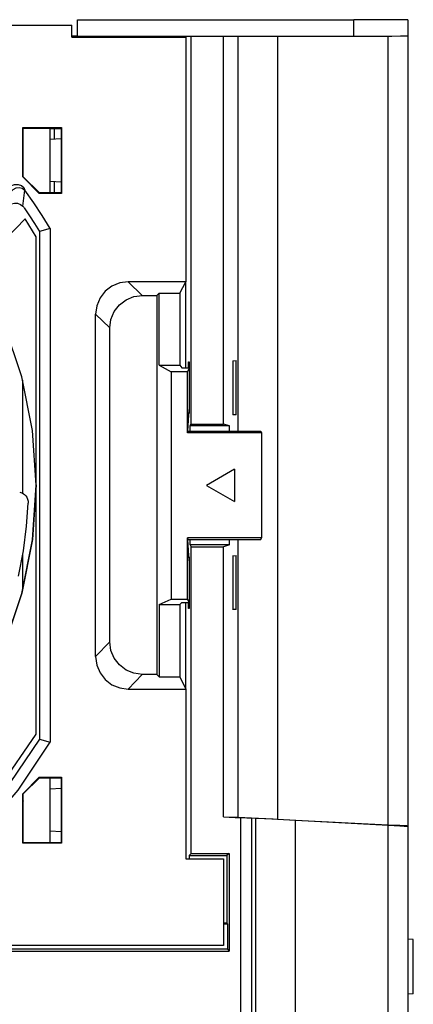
# Model space of a CAD drawing. Extents: x 0 to 420, y 0 to 297.
# Tile 23 of 24: x 230 to 243, y 241 to 273. Entities that reach past the tile are written whole.
import ezdxf

# ---------------------------------------------------------------- set-up
doc = ezdxf.new("R2010")
doc.units = 0
doc.header["$LTSCALE"] = 23.1
doc.layers.get('0').update_dxf_attribs({"linetype": 'CONTINUOUS'})

msp = doc.modelspace()

# ---------------------------------------------------------------- linework, layer by layer
at = {"color": 7, "linetype": 'CONTINUOUS'}
for p, q in [((201.353, 273.121), (232.153, 273.121)), ((232.153, 272.735), (232.153, 273.121)), ((232.328, 272.771), (232.328, 273.296)), ((232.328, 273.296), (241.253, 273.296)), ((241.253, 272.771), (241.253, 273.296)), ((243.003, 273.3), (243.003, 247.236)), ((232.153, 272.777), (232.328, 272.777)), ((232.328, 272.771), (241.253, 272.771)), ((235.829, 272.735), (235.829, 272.771)), ((236.003, 260.226), (236.003, 272.771)), ((237.053, 260.226), (237.053, 272.771)), ((237.522, 259.998), (237.522, 272.782)), ((238.794, 272.771), (238.794, 247.455)), ((242.364, 247.269), (242.364, 272.772)), ((232.153, 272.735), (235.828, 272.735)), ((235.828, 272.735), (235.828, 264.83)), ((230.563, 268.215), (230.563, 269.811)), ((230.563, 269.811), (231.818, 269.811)), ((230.578, 269.798), (230.563, 269.811)), ((230.578, 268.459), (230.578, 269.798)), ((230.578, 269.798), (231.803, 269.798)), ((231.453, 267.698), (231.453, 269.798)), ((231.453, 269.778), (231.803, 269.778)), ((231.575, 269.778), (231.575, 269.435)), ((231.803, 269.798), (231.818, 269.811)), ((231.803, 269.798), (231.803, 267.698)), ((231.818, 269.811), (231.818, 267.681)), ((231.803, 269.448), (231.453, 269.427)), ((230.581, 268.448), (230.578, 268.459)), ((230.581, 268.224), (230.581, 268.448)), ((230.581, 268.224), (230.563, 268.215)), ((230.563, 268.215), (231.097, 267.681)), ((231.104, 267.701), (230.581, 268.224)), ((231.803, 268.048), (231.453, 268.074)), ((231.575, 268.065), (231.575, 267.698)), ((231.104, 267.701), (231.097, 267.681)), ((231.818, 267.681), (231.097, 267.681)), ((231.129, 267.701), (231.104, 267.701)), ((231.129, 267.701), (231.137, 267.698)), ((231.803, 267.698), (231.137, 267.698)), ((231.803, 267.698), (231.818, 267.681)), ((230.637, 266.865), (228.756, 264.917)), ((231.453, 266.545), (231.103, 266.45)), ((231.103, 266.45), (231.103, 250.045)), ((231.453, 266.545), (231.453, 249.947)), ((230.998, 250.211), (230.998, 266.285)), ((235.828, 264.83), (233.968, 264.83)), ((234.426, 264.389), (233.968, 264.83)), ((235.635, 264.459), (235.828, 264.83)), ((235.829, 262.049), (235.829, 264.83)), ((234.427, 264.389), (234.899, 264.389)), ((234.899, 264.389), (234.972, 264.459)), ((234.899, 264.389), (234.899, 252.139)), ((234.972, 262.128), (234.972, 264.459)), ((234.972, 264.459), (235.635, 264.459)), ((235.635, 264.459), (235.635, 262.128)), ((232.919, 252.711), (232.919, 263.781)), ((232.919, 263.781), (233.378, 263.34)), ((233.378, 253.187), (233.378, 263.34)), ((237.353, 262.275), (237.46, 262.28)), ((237.353, 262.277), (237.353, 260.529)), ((237.46, 260.532), (237.46, 262.279)), ((234.972, 262.128), (235.635, 262.128)), ((234.972, 262.128), (235.357, 261.921)), ((235.635, 262.128), (235.707, 262.052)), ((235.707, 262.052), (235.942, 262.047)), ((235.88, 261.921), (235.942, 262.02)), ((235.922, 262.048), (235.922, 262.24)), ((235.922, 262.24), (235.942, 262.238)), ((235.942, 262.238), (235.942, 260.568)), ((235.942, 262.02), (235.942, 260.703)), ((230.56, 261.643), (230.56, 257.994)), ((235.357, 261.921), (235.357, 254.571)), ((235.88, 261.921), (235.357, 261.921)), ((235.88, 259.941), (235.88, 261.921)), ((235.899, 259.998), (235.942, 260.703)), ((235.942, 260.568), (235.933, 260.569)), ((237.46, 260.53), (237.353, 260.533)), ((237.46, 260.53), (237.353, 260.531)), ((235.966, 260.175), (236.003, 260.226)), ((237.237, 260.175), (235.966, 260.175)), ((235.966, 259.998), (235.966, 260.175)), ((236.003, 260.226), (237.053, 260.226)), ((237.237, 260.175), (237.053, 260.226)), ((237.237, 259.998), (237.237, 260.175)), ((235.88, 259.941), (235.899, 259.998)), ((238.278, 259.941), (235.88, 259.941)), ((235.899, 259.998), (238.25, 259.998)), ((238.25, 259.998), (238.278, 259.941)), ((238.278, 259.941), (238.278, 256.551)), ((237.403, 258.771), (236.494, 258.246)), ((237.403, 258.771), (237.403, 257.721)), ((236.494, 258.246), (237.403, 257.721)), ((230.741, 257.689), (230.74, 257.673)), ((238.278, 256.551), (235.88, 256.551)), ((235.88, 254.571), (235.88, 256.551)), ((235.88, 256.551), (235.899, 256.498)), ((238.25, 256.498), (238.278, 256.551)), ((235.899, 256.498), (238.25, 256.498)), ((235.942, 255.803), (235.899, 256.498)), ((235.966, 256.325), (235.966, 256.498)), ((237.237, 256.325), (235.966, 256.325)), ((235.966, 256.325), (236.003, 256.266)), ((236.003, 256.266), (237.053, 256.266)), ((236.003, 246.346), (236.003, 256.266)), ((237.237, 256.325), (237.053, 256.266)), ((237.053, 247.533), (237.053, 256.266)), ((237.237, 256.325), (237.237, 256.498)), ((237.522, 247.519), (237.522, 256.498)), ((230.56, 256.022), (230.56, 254.875)), ((235.933, 255.939), (235.942, 255.938)), ((235.942, 255.938), (235.942, 254.268)), ((237.353, 255.975), (237.46, 255.98)), ((237.353, 255.977), (237.353, 254.229)), ((237.46, 254.232), (237.46, 255.979)), ((235.942, 255.803), (235.942, 254.487)), ((230.588, 255.014), (230.56, 255.014)), ((234.972, 254.393), (235.357, 254.571)), ((234.972, 254.393), (235.635, 254.393)), ((234.972, 254.393), (234.972, 252.063)), ((235.357, 254.571), (235.88, 254.571)), ((235.635, 254.393), (235.707, 254.459)), ((235.635, 254.393), (235.635, 252.063)), ((235.707, 254.459), (235.942, 254.463)), ((235.829, 251.663), (235.829, 254.461)), ((235.942, 254.487), (235.88, 254.571)), ((235.922, 254.271), (235.922, 254.463)), ((235.942, 254.268), (235.922, 254.271)), ((237.46, 254.23), (237.353, 254.233)), ((237.46, 254.23), (237.353, 254.231)), ((233.378, 253.187), (232.919, 252.711)), ((233.968, 251.663), (234.426, 252.139)), ((234.899, 252.139), (234.427, 252.139)), ((234.899, 252.139), (234.972, 252.063)), ((234.972, 252.063), (235.635, 252.063)), ((235.635, 252.063), (235.828, 251.663)), ((233.968, 251.663), (235.828, 251.663)), ((235.828, 251.663), (235.828, 246.171)), ((231.103, 250.045), (231.453, 249.947)), ((231.097, 248.811), (230.563, 248.277)), ((230.581, 248.272), (231.104, 248.795)), ((231.097, 248.811), (231.818, 248.811)), ((231.104, 248.795), (231.097, 248.811)), ((231.104, 248.795), (231.129, 248.795)), ((231.129, 248.795), (231.137, 248.798)), ((231.137, 248.798), (231.803, 248.798)), ((231.453, 246.698), (231.453, 248.798)), ((231.803, 248.798), (231.818, 248.811)), ((231.803, 248.798), (231.803, 246.698)), ((231.818, 248.811), (231.818, 246.681)), ((230.581, 248.272), (230.563, 248.277)), ((230.563, 246.681), (230.563, 248.277)), ((230.581, 248.048), (230.581, 248.272)), ((231.803, 248.448), (231.453, 248.428)), ((230.581, 248.048), (230.578, 248.036)), ((230.578, 246.698), (230.578, 248.036)), ((237.053, 247.533), (237.522, 247.519)), ((237.053, 247.533), (237.607, 247.504)), ((237.607, 240.396), (237.607, 247.504)), ((238.095, 247.482), (237.956, 247.486)), ((237.956, 247.486), (237.956, 240.397)), ((238.095, 240.4), (238.095, 247.482)), ((238.794, 247.455), (242.364, 247.269)), ((242.364, 247.262), (239.368, 247.418)), ((239.368, 247.418), (239.368, 240.403)), ((231.803, 247.048), (231.453, 247.074)), ((242.364, 240.403), (242.364, 247.262)), ((243.003, 247.229), (243.003, 240.404)), ((230.578, 246.698), (230.563, 246.681)), ((231.818, 246.681), (230.563, 246.681)), ((231.803, 246.698), (230.578, 246.698)), ((231.803, 246.698), (231.818, 246.681)), ((236.003, 246.346), (235.936, 246.287)), ((236.003, 246.346), (237.228, 246.346)), ((237.228, 246.346), (237.161, 246.287)), ((237.228, 246.346), (237.228, 243.196)), ((235.828, 246.171), (237.053, 246.171)), ((235.936, 246.287), (237.161, 246.287)), ((235.936, 246.287), (235.936, 246.171)), ((237.053, 246.171), (237.053, 243.371)), ((237.161, 246.287), (237.161, 244.097)), ((237.161, 244.097), (237.053, 244.097)), ((237.053, 244.077), (237.179, 244.077)), ((237.161, 244.097), (237.179, 244.077)), ((237.179, 244.077), (237.179, 243.251)), ((243.178, 243.564), (243.003, 243.579)), ((243.178, 241.814), (243.178, 243.564)), ((196.278, 243.196), (237.228, 243.196)), ((237.053, 243.371), (196.453, 243.371)), ((237.179, 243.251), (205.203, 243.251)), ((237.179, 243.251), (237.228, 243.196)), ((243.178, 241.814), (243.003, 241.798))]:
    msp.add_line(p, q, dxfattribs=at)
for points in [[(243.003, 273.3), (242.943, 273.299), (242.768, 273.298), (242.49, 273.297), (242.129, 273.297), (241.707, 273.296), (241.253, 273.296)], [(241.253, 272.771), (241.707, 272.771), (242.129, 272.772), (242.49, 272.772), (242.768, 272.773), (242.943, 272.774), (243.003, 272.775)], [(230.059, 267.833), (230.176, 267.926), (230.301, 267.972), (230.419, 267.973), (230.519, 267.937), (230.594, 267.871), (230.636, 267.79)], [(230.168, 267.728), (230.255, 267.814), (230.35, 267.867), (230.446, 267.88), (230.542, 267.855), (230.636, 267.79)], [(230.569, 267.269), (230.592, 267.443), (230.614, 267.616), (230.636, 267.79)], [(231.453, 266.545), (231.193, 266.969), (230.921, 267.384), (230.636, 267.79)], [(230.109, 267.299), (230.198, 267.35), (230.296, 267.373), (230.395, 267.366), (230.489, 267.331), (230.569, 267.269)], [(230.611, 267.218), (230.598, 267.236), (230.584, 267.253), (230.569, 267.269)], [(230.611, 267.218), (230.78, 266.965), (230.944, 266.709), (231.103, 266.45)], [(230.998, 266.285), (230.88, 266.48), (230.76, 266.673), (230.637, 266.865)], [(230.998, 258.256), (230.883, 260.02), (230.538, 261.755), (229.97, 263.431), (229.187, 265.021), (229.052, 265.224)], [(233.968, 264.83), (233.696, 264.794), (233.443, 264.689), (233.226, 264.523), (233.06, 264.306), (232.955, 264.053), (232.919, 263.781)], [(233.378, 263.34), (233.414, 263.612), (233.519, 263.865), (233.685, 264.082), (233.902, 264.248), (234.154, 264.353), (234.427, 264.389)], [(230.998, 258.262), (230.883, 256.497), (230.538, 254.763), (229.97, 253.086), (229.187, 251.496), (228.202, 250.02), (227.031, 248.684), (225.871, 247.667)], [(225.874, 247.664), (227.031, 248.678), (228.202, 250.015), (229.188, 251.491), (229.97, 253.081), (230.538, 254.757), (230.883, 256.492), (230.998, 258.256)], [(230.466, 258.03), (230.507, 258.018), (230.547, 258.001), (230.587, 257.977), (230.626, 257.947), (230.663, 257.908), (230.695, 257.862), (230.72, 257.806), (230.736, 257.742), (230.741, 257.689)], [(230.422, 255.312), (230.583, 256.136), (230.686, 256.927), (230.74, 257.673)], [(234.427, 252.139), (234.154, 252.175), (233.902, 252.279), (233.685, 252.446), (233.519, 252.662), (233.414, 252.915), (233.378, 253.187)], [(232.919, 252.711), (232.955, 252.439), (233.06, 252.186), (233.226, 251.97), (233.443, 251.803), (233.696, 251.698), (233.968, 251.663)], [(227.481, 246.142), (228.488, 247.01), (229.847, 248.529), (230.998, 250.211)], [(227.833, 245.711), (229.199, 246.981), (230.411, 248.4), (231.453, 249.947)], [(231.103, 250.045), (230.159, 248.648), (229.074, 247.358), (227.857, 246.191)], [(237.522, 247.519), (237.61, 247.515), (237.799, 247.506), (238.074, 247.492), (238.414, 247.475), (238.794, 247.455)], [(237.956, 247.486), (237.921, 247.488), (237.844, 247.492), (237.735, 247.497), (237.607, 247.504)], [(239.368, 247.418), (238.987, 247.438), (238.647, 247.455), (238.372, 247.469), (238.183, 247.478), (238.095, 247.482)], [(243.003, 247.236), (242.972, 247.238), (242.883, 247.242), (242.744, 247.249), (242.565, 247.258), (242.364, 247.269)], [(242.364, 247.262), (242.565, 247.251), (242.744, 247.242), (242.883, 247.235), (242.972, 247.231), (243.003, 247.229)]]:
    msp.add_lwpolyline(points, dxfattribs=at)

doc.saveas('drawing.dxf')
